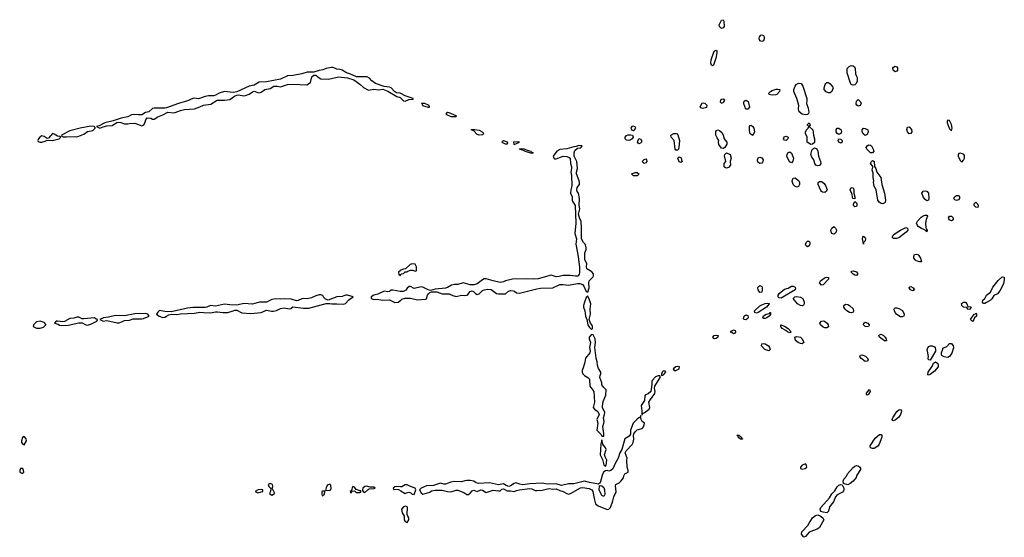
# Model space of a CAD drawing. Header units: inches. Extents: x 2710751 to 2829008, y 857003 to 965602.
# Tile 20 of 256: x 2725658 to 2736873, y 883669 to 889567. Entities that reach past the tile are written whole.
import ezdxf

# ---------------------------------------------------------------- set-up
doc = ezdxf.new("R2010")
doc.units = ezdxf.units.IN
doc.header["$MEASUREMENT"] = 0
doc.layers.add('C7828', color=7, linetype='Continuous')
doc.layers.add('C7838', color=7, linetype='Continuous')

msp = doc.modelspace()

# ---------------------------------------------------------------- linework, layer by layer
at = {"layer": 'C7828', "color": 2, "elevation": 18}
for points in [[(2730000, 888724), (2729990, 888729), (2729950, 888735), (2729929, 888749), (2729890, 888789), (2729870, 888798), (2729810, 888806), (2729710, 888840), (2729670, 888870), (2729642, 888902), (2729616, 888916), (2729496, 888916), (2729418, 888950), (2729380, 888960), (2729331, 888991), (2729310, 889000), (2729270, 889004), (2729230, 889021), (2729210, 889022), (2729150, 889012), (2729110, 888995), (2729070, 888989), (2729010, 888969), (2728934, 888970), (2728870, 888950), (2728774, 888930), (2728710, 888926), (2728630, 888889), (2728470, 888859), (2728385, 888855), (2728330, 888821), (2728270, 888809), (2728130, 888744), (2728090, 888737), (2727990, 888749), (2727930, 888729), (2727890, 888705), (2727870, 888699), (2727810, 888701), (2727770, 888693), (2727694, 888666), (2727650, 888673), (2727630, 888669), (2727570, 888641), (2727468, 888612), (2727330, 888561), (2727310, 888557), (2727190, 888559), (2727170, 888555), (2727130, 888517), (2727090, 888509), (2727050, 888484), (2727010, 888481), (2726950, 888485), (2726930, 888481), (2726890, 888459), (2726814, 888446), (2726724, 888416), (2726628, 888392), (2726563, 888357), (2726534, 888350), (2726570, 888332), (2726610, 888347), (2726650, 888359), (2726710, 888361), (2726763, 888397), (2726781, 888399), (2726810, 888397), (2726850, 888382), (2726890, 888379), (2726910, 888385), (2726970, 888387), (2727050, 888359), (2727072, 888368), (2727080, 888380), (2727094, 888426), (2727110, 888447), (2727150, 888444), (2727170, 888434), (2727190, 888435), (2727230, 888461), (2727290, 888483), (2727346, 888514), (2727410, 888505), (2727430, 888508), (2727490, 888534), (2727535, 888545), (2727650, 888553), (2727710, 888574), (2727750, 888593), (2727834, 888605), (2727909, 888651), (2727989, 888651), (2728050, 888659), (2728104, 888696), (2728130, 888708), (2728149, 888711), (2728210, 888699), (2728230, 888702), (2728270, 888718), (2728310, 888745), (2728330, 888751), (2728370, 888736), (2728390, 888734), (2728410, 888741), (2728450, 888771), (2728510, 888782), (2728552, 888808), (2728590, 888811), (2728630, 888802), (2728710, 888828), (2728774, 888834), (2728930, 888826), (2728969, 888851), (2728986, 888914), (2729010, 888936), (2729030, 888933), (2729070, 888903), (2729090, 888894), (2729170, 888891), (2729210, 888896), (2729290, 888916), (2729390, 888906), (2729463, 888883), (2729532, 888832), (2729573, 888793), (2729630, 888763), (2729690, 888775), (2729750, 888768), (2729795, 888775), (2729852, 888752), (2729952, 888690), (2729990, 888680), (2730000, 888671)], [(2730000, 886713), (2729994, 886710), (2729974, 886690), (2729978, 886658), (2729990, 886654), (2730000, 886665)], [(2730000, 886470), (2729990, 886470), (2729910, 886486), (2729890, 886484), (2729870, 886470), (2729850, 886465), (2729808, 886472), (2729739, 886441), (2729690, 886427), (2729662, 886410), (2729661, 886390), (2729690, 886378), (2729730, 886383), (2729790, 886372), (2729870, 886375), (2729930, 886343), (2729970, 886347), (2730000, 886372)], [(2730000, 884244), (2729997, 884243), (2729950, 884249), (2729930, 884244), (2729911, 884230), (2729914, 884214), (2729922, 884218), (2729974, 884214), (2730000, 884198)]]:
    msp.add_lwpolyline(points, dxfattribs=at)
for points in [[(2726030, 888269), (2725985, 888215), (2725970, 888214), (2725937, 888237), (2725910, 888242), (2725887, 888230), (2725871, 888210), (2725864, 888190), (2725870, 888178), (2725891, 888171), (2725910, 888171), (2725950, 888182), (2725970, 888194), (2726030, 888191), (2726106, 888210), (2726126, 888230), (2726116, 888236), (2726090, 888239), (2726050, 888264)], [(2726470, 888354), (2726348, 888332), (2726230, 888299), (2726134, 888250), (2726138, 888238), (2726153, 888233), (2726191, 888231), (2726290, 888234), (2726310, 888231), (2726350, 888247), (2726390, 888263), (2726430, 888291), (2726490, 888304), (2726518, 888330), (2726518, 888338), (2726506, 888350)], [(2729070, 886433), (2729030, 886421), (2728983, 886397), (2728932, 886388), (2728890, 886390), (2728870, 886386), (2728830, 886368), (2728810, 886365), (2728750, 886381), (2728670, 886385), (2728630, 886381), (2728570, 886387), (2728530, 886377), (2728470, 886348), (2728390, 886347), (2728310, 886324), (2728210, 886332), (2728130, 886315), (2728050, 886318), (2727990, 886327), (2727890, 886303), (2727830, 886309), (2727790, 886292), (2727771, 886289), (2727630, 886287), (2727570, 886279), (2727382, 886238), (2727310, 886242), (2727250, 886252), (2727230, 886236), (2727215, 886210), (2727246, 886190), (2727290, 886175), (2727310, 886178), (2727330, 886188), (2727357, 886203), (2727390, 886212), (2727448, 886208), (2727490, 886216), (2727650, 886222), (2727710, 886236), (2727750, 886229), (2727830, 886227), (2727890, 886240), (2727910, 886240), (2727970, 886229), (2728030, 886230), (2728091, 886249), (2728110, 886259), (2728130, 886259), (2728190, 886225), (2728290, 886219), (2728410, 886231), (2728470, 886256), (2728525, 886245), (2728550, 886245), (2728585, 886255), (2728630, 886277), (2728670, 886284), (2728730, 886274), (2728745, 886275), (2728770, 886296), (2728890, 886279), (2728950, 886281), (2729150, 886335), (2729190, 886335), (2729212, 886328), (2729270, 886330), (2729350, 886324), (2729370, 886334), (2729406, 886374), (2729457, 886410), (2729390, 886427), (2729370, 886427), (2729330, 886414), (2729270, 886410), (2729170, 886373), (2729143, 886383), (2729122, 886402), (2729110, 886423), (2729090, 886433)], [(2725890, 886132), (2725850, 886126), (2725816, 886090), (2725811, 886070), (2725850, 886051), (2725890, 886054), (2725930, 886065), (2725955, 886090), (2725954, 886094), (2725944, 886110), (2725935, 886115)], [(2726310, 886178), (2726274, 886166), (2726230, 886164), (2726170, 886129), (2726150, 886124), (2726090, 886132), (2726074, 886130), (2726054, 886110), (2726097, 886097), (2726110, 886088), (2726136, 886084), (2726210, 886088), (2726330, 886111), (2726370, 886111), (2726410, 886091), (2726430, 886087), (2726470, 886097), (2726538, 886130), (2726546, 886150), (2726530, 886154), (2726510, 886169), (2726390, 886158), (2726370, 886160), (2726330, 886176)], [(2727090, 886218), (2726970, 886216), (2726850, 886192), (2726750, 886196), (2726670, 886177), (2726614, 886170), (2726572, 886150), (2726610, 886131), (2726650, 886141), (2726770, 886114), (2726790, 886114), (2726830, 886127), (2726850, 886139), (2726910, 886143), (2726950, 886159), (2727050, 886157), (2727070, 886161), (2727134, 886190), (2727119, 886210)], [(2725710, 884818), (2725690, 884806), (2725678, 884770), (2725678, 884750), (2725692, 884730), (2725710, 884721), (2725737, 884770), (2725733, 884790)], [(2725692, 884452), (2725668, 884452), (2725658, 884430), (2725661, 884410), (2725690, 884396), (2725704, 884410), (2725702, 884430)], [(2728410, 884213), (2728374, 884210), (2728342, 884190), (2728370, 884176), (2728410, 884188), (2728426, 884190), (2728426, 884210)], [(2728510, 884284), (2728488, 884270), (2728496, 884250), (2728514, 884230), (2728518, 884218), (2728516, 884190), (2728505, 884170), (2728530, 884151), (2728550, 884159), (2728564, 884170), (2728533, 884230), (2728541, 884250), (2728536, 884270)], [(2729190, 884273), (2729170, 884267), (2729161, 884259), (2729148, 884232), (2729143, 884203), (2729190, 884205), (2729201, 884210), (2729207, 884230), (2729203, 884263)], [(2729450, 884248), (2729438, 884202), (2729422, 884190), (2729430, 884174), (2729446, 884194), (2729470, 884198), (2729490, 884181), (2729530, 884178), (2729548, 884190), (2729538, 884198), (2729490, 884215), (2729470, 884242)], [(2729610, 884253), (2729590, 884249), (2729565, 884230), (2729562, 884210), (2729562, 884202), (2729572, 884190), (2729590, 884181), (2729626, 884214), (2729639, 884221), (2729690, 884224), (2729708, 884230), (2729690, 884239), (2729650, 884242)], [(2729135, 884195), (2729106, 884194), (2729098, 884190), (2729100, 884160), (2729105, 884145), (2729110, 884142), (2729130, 884162)]]:
    msp.add_lwpolyline(points, close=True, dxfattribs=at)
at = {"layer": 'C7838', "color": 2}
for points, elevation in [([(2733650, 889468), (2733629, 889489), (2733627, 889510), (2733650, 889562), (2733670, 889567), (2733679, 889550), (2733681, 889490), (2733670, 889473)], 14), ([(2734110, 889317), (2734090, 889324), (2734087, 889330), (2734082, 889350), (2734084, 889370), (2734099, 889390), (2734110, 889395), (2734130, 889386), (2734137, 889370), (2734138, 889350), (2734130, 889326)], 14), ([(2733550, 889041), (2733539, 889050), (2733532, 889070), (2733533, 889110), (2733568, 889210), (2733590, 889219), (2733597, 889210), (2733598, 889190), (2733589, 889130), (2733562, 889050)], 14), ([(2735150, 888819), (2735130, 888829), (2735122, 888842), (2735083, 888963), (2735083, 889010), (2735105, 889035), (2735130, 889045), (2735150, 889042), (2735168, 889030), (2735174, 889010), (2735179, 888950), (2735184, 888930), (2735196, 888910), (2735197, 888863), (2735183, 888837), (2735170, 888824)], 14), ([(2735630, 888973), (2735606, 888990), (2735605, 889015), (2735610, 889025), (2735630, 889038), (2735650, 889031), (2735657, 889017), (2735657, 888990), (2735650, 888979)], 14), ([(2734610, 888483), (2734572, 888492), (2734538, 888518), (2734533, 888530), (2734529, 888550), (2734533, 888590), (2734509, 888670), (2734474, 888750), (2734476, 888770), (2734490, 888810), (2734504, 888830), (2734530, 888843), (2734558, 888838), (2734568, 888830), (2734579, 888810), (2734622, 888670), (2734625, 888650), (2734619, 888610), (2734639, 888559), (2734647, 888513), (2734642, 888498), (2734630, 888485)], 14), ([(2734870, 888732), (2734845, 888745), (2734823, 888770), (2734823, 888790), (2734833, 888827), (2734839, 888841), (2734850, 888851), (2734870, 888851), (2734890, 888836), (2734919, 888799), (2734923, 888790), (2734910, 888749), (2734890, 888735)], 14), ([(2734230, 888705), (2734209, 888709), (2734194, 888714), (2734190, 888730), (2734209, 888750), (2734230, 888761), (2734274, 888774), (2734295, 888775), (2734318, 888770), (2734312, 888748), (2734284, 888716), (2734270, 888709)], 14), ([(2730272, 888612), (2730234, 888610), (2730244, 888604), (2730246, 888590), (2730310, 888569), (2730326, 888570), (2730322, 888590)], 18), ([(2733450, 888616), (2733429, 888611), (2733407, 888570), (2733430, 888557), (2733470, 888566), (2733483, 888570), (2733489, 888590), (2733470, 888609)], 18), ([(2733670, 888661), (2733650, 888659), (2733639, 888650), (2733635, 888630), (2733650, 888615), (2733670, 888622), (2733679, 888630), (2733689, 888650)], 18), ([(2733950, 888548), (2733929, 888549), (2733907, 888607), (2733906, 888630), (2733910, 888639), (2733930, 888650), (2733944, 888644), (2733954, 888634), (2733971, 888571)], 14), ([(2735210, 888583), (2735192, 888592), (2735186, 888606), (2735190, 888638), (2735210, 888658), (2735236, 888630), (2735242, 888610), (2735230, 888589)], 14), ([(2730530, 888509), (2730518, 888502), (2730511, 888490), (2730570, 888464), (2730630, 888462), (2730634, 888466), (2730630, 888472), (2730550, 888505)], 18), ([(2734010, 888249), (2733990, 888258), (2733975, 888275), (2733969, 888311), (2733969, 888350), (2733978, 888362), (2733990, 888365), (2734010, 888351), (2734021, 888330), (2734026, 888290)], 14), ([(2734670, 888144), (2734626, 888170), (2734629, 888230), (2734609, 888270), (2734609, 888290), (2734623, 888317), (2734638, 888330), (2734646, 888350), (2734630, 888366), (2734630, 888374), (2734650, 888391), (2734662, 888370), (2734652, 888350), (2734691, 888310), (2734699, 888250), (2734711, 888210), (2734711, 888169), (2734690, 888148)], 14), ([(2736230, 888422), (2736223, 888410), (2736221, 888390), (2736250, 888322), (2736270, 888302), (2736279, 888330), (2736272, 888372), (2736250, 888418)], 18), ([(2730890, 888252), (2730870, 888257), (2730830, 888299), (2730802, 888310), (2730805, 888315), (2730843, 888317), (2730890, 888309), (2730926, 888290), (2730945, 888270), (2730930, 888255)], 14), ([(2732590, 888189), (2732570, 888193), (2732561, 888201), (2732555, 888210), (2732554, 888230), (2732570, 888246), (2732590, 888254), (2732615, 888255), (2732637, 888250), (2732645, 888230), (2732636, 888210), (2732610, 888193)], 14), ([(2732650, 888355), (2732630, 888349), (2732620, 888330), (2732625, 888310), (2732650, 888306), (2732661, 888310), (2732678, 888330), (2732670, 888345)], 18), ([(2733150, 888079), (2733130, 888082), (2733126, 888090), (2733114, 888190), (2733079, 888230), (2733075, 888250), (2733109, 888271), (2733134, 888270), (2733146, 888266), (2733155, 888255), (2733172, 888190), (2733166, 888110), (2733161, 888090)], 14), ([(2733670, 888099), (2733650, 888104), (2733623, 888143), (2733619, 888170), (2733622, 888190), (2733601, 888221), (2733589, 888251), (2733589, 888291), (2733596, 888304), (2733609, 888311), (2733630, 888305), (2733658, 888278), (2733671, 888251), (2733681, 888210), (2733711, 888170), (2733711, 888149), (2733690, 888109)], 14), ([(2734990, 888259), (2734969, 888269), (2734959, 888290), (2734959, 888310), (2734969, 888330), (2734990, 888331), (2735014, 888310), (2735019, 888290), (2735010, 888269)], 14), ([(2735290, 888246), (2735270, 888262), (2735253, 888290), (2735253, 888310), (2735270, 888331), (2735290, 888328), (2735310, 888317), (2735317, 888310), (2735323, 888290), (2735310, 888258)], 14), ([(2735788, 888268), (2735770, 888289), (2735764, 888316), (2735770, 888342), (2735790, 888346), (2735816, 888316), (2735819, 888290), (2735810, 888269)], 14), ([(2731210, 888147), (2731190, 888150), (2731163, 888163), (2731153, 888170), (2731157, 888183), (2731170, 888190), (2731210, 888175), (2731215, 888165)], 14), ([(2731336, 888176), (2731287, 888173), (2731281, 888170), (2731285, 888150), (2731290, 888145), (2731352, 888170)], 18), ([(2732710, 888154), (2732694, 888170), (2732710, 888214), (2732730, 888205), (2732741, 888190), (2732739, 888170), (2732730, 888161)], 14), ([(2734390, 888189), (2734370, 888194), (2734359, 888210), (2734367, 888233), (2734390, 888241), (2734411, 888230), (2734406, 888210)], 14), ([(2735010, 888159), (2734989, 888170), (2734981, 888190), (2734990, 888211), (2735010, 888206), (2735026, 888190), (2735026, 888170)], 14), ([(2735370, 888049), (2735350, 888049), (2735306, 888090), (2735301, 888110), (2735310, 888131), (2735330, 888141), (2735350, 888139), (2735359, 888130), (2735381, 888090), (2735386, 888070)], 14), ([(2731490, 888041), (2731408, 888068), (2731397, 888077), (2731350, 888090), (2731350, 888094), (2731370, 888101), (2731406, 888094), (2731439, 888079), (2731479, 888070), (2731483, 888063), (2731506, 888050)], 14), ([(2733710, 887876), (2733699, 887879), (2733684, 887890), (2733682, 887902), (2733684, 887930), (2733702, 887950), (2733686, 888014), (2733690, 888032), (2733710, 888051), (2733750, 888032), (2733761, 887990), (2733751, 887950), (2733755, 887910), (2733730, 887881)], 14), ([(2734450, 887935), (2734426, 887946), (2734397, 888010), (2734399, 888030), (2734409, 888050), (2734430, 888061), (2734450, 888045), (2734471, 887990), (2734466, 887954)], 14), ([(2734750, 887901), (2734725, 887910), (2734715, 887930), (2734705, 887970), (2734681, 888001), (2734669, 888029), (2734682, 888078), (2734690, 888092), (2734710, 888106), (2734736, 888096), (2734751, 888070), (2734757, 888010), (2734781, 887950), (2734782, 887930), (2734770, 887906)], 14), ([(2736370, 888046), (2736356, 888044), (2736348, 888032), (2736349, 888010), (2736370, 887964), (2736390, 887943), (2736410, 887965), (2736419, 887990), (2736419, 888019), (2736411, 888031), (2736398, 888038)], 18), ([(2732770, 887929), (2732749, 887950), (2732770, 887972), (2732790, 887982), (2732798, 887970), (2732801, 887950), (2732790, 887935)], 14), ([(2733190, 887938), (2733170, 887949), (2733155, 887990), (2733170, 888005), (2733191, 887991), (2733198, 887970), (2733202, 887950)], 14), ([(2734090, 887929), (2734065, 887945), (2734061, 887970), (2734070, 887992), (2734090, 888001), (2734110, 887991), (2734125, 887970), (2734124, 887950), (2734118, 887942), (2734110, 887933)], 14), ([(2735490, 887467), (2735470, 887472), (2735448, 887488), (2735432, 887510), (2735413, 887630), (2735389, 887670), (2735383, 887710), (2735386, 887730), (2735378, 887770), (2735379, 887819), (2735369, 887851), (2735370, 887874), (2735378, 887890), (2735349, 887930), (2735359, 887950), (2735370, 887961), (2735391, 887951), (2735395, 887895), (2735410, 887870), (2735421, 887830), (2735468, 887768), (2735479, 887690), (2735508, 887590), (2735521, 887510), (2735515, 887485)], 14), ([(2732670, 887786), (2732649, 887789), (2732626, 887810), (2732670, 887825), (2732690, 887825), (2732711, 887810), (2732704, 887796), (2732690, 887789)], 14), ([(2734510, 887658), (2734501, 887661), (2734490, 887666), (2734469, 887690), (2734459, 887710), (2734456, 887730), (2734470, 887762), (2734490, 887766), (2734531, 887730), (2734541, 887710), (2734542, 887690), (2734530, 887666)], 14), ([(2734830, 887599), (2734802, 887602), (2734790, 887610), (2734782, 887622), (2734753, 887690), (2734754, 887710), (2734770, 887723), (2734790, 887724), (2734799, 887719), (2734820, 887700), (2734836, 887676), (2734856, 887630), (2734848, 887612)], 14), ([(2735170, 887526), (2735149, 887530), (2735138, 887590), (2735124, 887610), (2735119, 887630), (2735130, 887654), (2735150, 887652), (2735161, 887630), (2735158, 887590), (2735171, 887550)], 14), ([(2735990, 887502), (2735970, 887519), (2735950, 887550), (2735935, 887590), (2735948, 887612), (2735970, 887618), (2735990, 887614), (2736011, 887591), (2736014, 887530), (2736010, 887509)], 14), ([(2735170, 887435), (2735155, 887450), (2735155, 887470), (2735170, 887494), (2735190, 887482), (2735194, 887474), (2735195, 887450), (2735190, 887438)], 14), ([(2736330, 887507), (2736310, 887513), (2736303, 887523), (2736300, 887530), (2736306, 887550), (2736330, 887564), (2736350, 887563), (2736361, 887550), (2736361, 887530), (2736350, 887514)], 14), ([(2736570, 887428), (2736550, 887429), (2736529, 887450), (2736529, 887470), (2736550, 887486), (2736566, 887470), (2736575, 887450)], 14), ([(2735990, 887149), (2735982, 887162), (2735958, 887178), (2735930, 887187), (2735893, 887210), (2735883, 887223), (2735872, 887250), (2735883, 887270), (2735925, 887315), (2735950, 887333), (2735970, 887340), (2735990, 887339), (2735998, 887330), (2735983, 887290), (2735977, 887250), (2735981, 887200), (2735985, 887185), (2735996, 887170)], 14), ([(2736270, 887274), (2736244, 887285), (2736237, 887310), (2736249, 887330), (2736270, 887330), (2736291, 887310), (2736290, 887288)], 14), ([(2734930, 887124), (2734909, 887130), (2734901, 887150), (2734899, 887170), (2734910, 887192), (2734930, 887211), (2734950, 887191), (2734961, 887170), (2734959, 887150), (2734950, 887134)], 14), ([(2735610, 887075), (2735595, 887090), (2735606, 887110), (2735629, 887131), (2735692, 887170), (2735750, 887199), (2735771, 887191), (2735773, 887170), (2735754, 887146), (2735670, 887081), (2735645, 887075)], 14), ([(2734630, 886979), (2734615, 886990), (2734609, 887010), (2734615, 887030), (2734630, 887045), (2734650, 887045), (2734657, 887030), (2734657, 887010), (2734650, 886989)], 14), ([(2735270, 887009), (2735257, 887070), (2735261, 887090), (2735270, 887101), (2735285, 887090), (2735293, 887070), (2735290, 887048), (2735271, 887029)], 14), ([(2735930, 886809), (2735910, 886809), (2735870, 886821), (2735859, 886830), (2735844, 886850), (2735841, 886870), (2735850, 886890), (2735870, 886896), (2735890, 886891), (2735901, 886881), (2735919, 886850)], 14), ([(2735190, 886654), (2735170, 886657), (2735150, 886669), (2735129, 886691), (2735130, 886694), (2735138, 886702), (2735150, 886705), (2735190, 886695), (2735206, 886670)], 14), ([(2734790, 886543), (2734770, 886569), (2734778, 886590), (2734834, 886630), (2734850, 886635), (2734870, 886630), (2734871, 886610), (2734810, 886544)], 14), ([(2736650, 886334), (2736635, 886335), (2736625, 886350), (2736629, 886370), (2736650, 886391), (2736670, 886430), (2736716, 886464), (2736741, 886519), (2736805, 886595), (2736850, 886636), (2736870, 886632), (2736873, 886607), (2736864, 886556), (2736823, 886477), (2736795, 886445), (2736755, 886425), (2736733, 886387), (2736713, 886367), (2736670, 886345)], 14), ([(2734090, 886459), (2734070, 886488), (2734067, 886510), (2734070, 886522), (2734090, 886539), (2734110, 886525), (2734117, 886510), (2734117, 886490), (2734110, 886464)], 14), ([(2734330, 886394), (2734310, 886396), (2734303, 886403), (2734296, 886410), (2734297, 886430), (2734310, 886447), (2734370, 886495), (2734410, 886507), (2734450, 886530), (2734470, 886530), (2734490, 886520), (2734496, 886510), (2734490, 886490), (2734350, 886404)], 14), ([(2735830, 886477), (2735805, 886490), (2735789, 886511), (2735790, 886514), (2735796, 886524), (2735810, 886526), (2735836, 886510), (2735850, 886489)], 14), ([(2732130, 886418), (2732110, 886402), (2732091, 886350), (2732081, 886310), (2732081, 886290), (2732095, 886250), (2732103, 886190), (2732119, 886150), (2732131, 886090), (2732150, 886059), (2732170, 886038), (2732182, 886050), (2732181, 886070), (2732174, 886090), (2732158, 886110), (2732144, 886150), (2732158, 886210), (2732157, 886270), (2732164, 886330), (2732150, 886375)], 18), ([(2734050, 886224), (2734030, 886230), (2734027, 886250), (2734090, 886307), (2734110, 886319), (2734150, 886335), (2734177, 886337), (2734194, 886334), (2734196, 886330), (2734166, 886290), (2734070, 886230)], 14), ([(2734570, 886307), (2734550, 886312), (2734519, 886330), (2734470, 886389), (2734489, 886410), (2734510, 886412), (2734550, 886405), (2734577, 886390), (2734593, 886350), (2734594, 886330), (2734587, 886313)], 14), ([(2736470, 886265), (2736458, 886270), (2736448, 886288), (2736410, 886293), (2736400, 886300), (2736389, 886310), (2736387, 886333), (2736410, 886350), (2736430, 886347), (2736447, 886330), (2736458, 886298), (2736490, 886295), (2736496, 886290), (2736482, 886270)], 14), ([(2734130, 886161), (2734121, 886170), (2734130, 886192), (2734162, 886210), (2734199, 886221), (2734208, 886230), (2734211, 886230), (2734210, 886209), (2734193, 886187), (2734170, 886169), (2734150, 886161)], 14), ([(2735130, 886225), (2735109, 886230), (2735079, 886250), (2735059, 886270), (2735046, 886290), (2735045, 886310), (2735050, 886316), (2735070, 886324), (2735090, 886323), (2735110, 886311), (2735150, 886271), (2735156, 886250), (2735150, 886235)], 14), ([(2735710, 886181), (2735690, 886183), (2735648, 886208), (2735630, 886230), (2735621, 886250), (2735617, 886270), (2735622, 886278), (2735630, 886283), (2735650, 886282), (2735670, 886276), (2735712, 886252), (2735731, 886210), (2735730, 886189)], 14), ([(2733930, 886148), (2733906, 886150), (2733902, 886162), (2733909, 886190), (2733930, 886204), (2733950, 886197), (2733955, 886175), (2733950, 886163)], 14), ([(2734830, 886056), (2734810, 886063), (2734779, 886090), (2734773, 886110), (2734790, 886133), (2734810, 886135), (2734825, 886130), (2734857, 886110), (2734867, 886090), (2734870, 886069), (2734850, 886057)], 14), ([(2735310, 886067), (2735290, 886070), (2735270, 886089), (2735274, 886110), (2735290, 886119), (2735319, 886110), (2735333, 886090), (2735333, 886087), (2735327, 886073)], 14), ([(2736510, 886129), (2736490, 886151), (2736528, 886212), (2736544, 886216), (2736550, 886222), (2736557, 886217), (2736558, 886190), (2736532, 886170), (2736526, 886150)], 14), ([(2733790, 886029), (2733752, 886010), (2733770, 886005), (2733790, 885991), (2733810, 885998), (2733817, 886010), (2733815, 886015), (2733810, 886022)], 18), ([(2734430, 885999), (2734402, 886010), (2734386, 886026), (2734342, 886050), (2734328, 886070), (2734326, 886090), (2734370, 886076), (2734411, 886050), (2734445, 886010), (2734439, 886001)], 14), ([(2732170, 885981), (2732146, 885950), (2732146, 885930), (2732158, 885890), (2732148, 885830), (2732155, 885790), (2732153, 885770), (2732101, 885710), (2732095, 885665), (2732081, 885610), (2732065, 885570), (2732065, 885550), (2732071, 885530), (2732090, 885511), (2732130, 885490), (2732147, 885470), (2732154, 885390), (2732199, 885330), (2732205, 885210), (2732191, 885150), (2732205, 885130), (2732242, 885102), (2732258, 885070), (2732230, 885010), (2732242, 884970), (2732231, 884890), (2732282, 884842), (2732290, 884822), (2732310, 884822), (2732312, 884852), (2732299, 884930), (2732312, 884970), (2732314, 884990), (2732307, 885030), (2732321, 885070), (2732322, 885090), (2732295, 885150), (2732296, 885164), (2732304, 885216), (2732334, 885290), (2732338, 885350), (2732310, 885378), (2732290, 885408), (2732289, 885430), (2732267, 885490), (2732270, 885512), (2732279, 885530), (2732276, 885550), (2732250, 885594), (2732238, 885630), (2732236, 885670), (2732225, 885710), (2732209, 885831), (2732217, 885890), (2732212, 885930), (2732190, 885975)], 18), ([(2733570, 885930), (2733553, 885950), (2733570, 885967), (2733590, 885973), (2733615, 885970), (2733610, 885948), (2733590, 885935)], 14), ([(2734570, 885874), (2734550, 885877), (2734524, 885890), (2734494, 885910), (2734489, 885951), (2734510, 885959), (2734550, 885951), (2734571, 885930), (2734590, 885889)], 14), ([(2735530, 885909), (2735510, 885909), (2735450, 885949), (2735445, 885970), (2735450, 885978), (2735470, 885983), (2735496, 885970), (2735515, 885950), (2735526, 885930)], 14), ([(2734190, 885795), (2734144, 885810), (2734109, 885850), (2734110, 885872), (2734130, 885878), (2734150, 885875), (2734186, 885850), (2734199, 885830), (2734205, 885810), (2734200, 885800)], 14), ([(2736030, 885687), (2736009, 885690), (2736006, 885710), (2736009, 885730), (2735996, 885810), (2736010, 885845), (2736030, 885851), (2736050, 885851), (2736078, 885838), (2736087, 885827), (2736091, 885810), (2736088, 885790)], 14), ([(2736230, 885717), (2736190, 885724), (2736162, 885742), (2736157, 885750), (2736157, 885770), (2736174, 885814), (2736174, 885826), (2736217, 885843), (2736250, 885878), (2736270, 885878), (2736290, 885850), (2736293, 885827), (2736274, 885766), (2736250, 885729)], 14), ([(2735290, 885673), (2735239, 885710), (2735229, 885730), (2735237, 885743), (2735250, 885750), (2735294, 885734), (2735314, 885710), (2735321, 885690), (2735310, 885675)], 14), ([(2736010, 885515), (2736001, 885521), (2736006, 885550), (2736056, 885624), (2736067, 885653), (2736090, 885668), (2736115, 885650), (2736120, 885630), (2736119, 885610), (2736079, 885561), (2736030, 885525)], 14), ([(2732990, 885567), (2732977, 885550), (2732967, 885527), (2732970, 885514), (2732990, 885519), (2733018, 885550), (2733010, 885563)], 18), ([(2733150, 885615), (2733131, 885610), (2733103, 885590), (2733111, 885571), (2733130, 885568), (2733169, 885590), (2733172, 885612)], 18), ([(2732930, 885510), (2732901, 885499), (2732863, 885457), (2732857, 885443), (2732859, 885410), (2732846, 885330), (2732817, 885303), (2732787, 885293), (2732779, 885281), (2732773, 885227), (2732735, 885170), (2732746, 885110), (2732746, 885066), (2732750, 885066), (2732757, 885083), (2732770, 885086), (2732829, 885130), (2732834, 885150), (2732826, 885210), (2732842, 885238), (2732894, 885306), (2732898, 885330), (2732889, 885370), (2732891, 885390), (2732954, 885490), (2732956, 885496), (2732949, 885509)], 18), ([(2735330, 885348), (2735298, 885310), (2735298, 885298), (2735310, 885292), (2735330, 885301), (2735348, 885330), (2735346, 885346)], 18), ([(2735610, 884997), (2735602, 885002), (2735597, 885010), (2735602, 885030), (2735650, 885104), (2735670, 885120), (2735690, 885125), (2735702, 885110), (2735699, 885090), (2735690, 885069), (2735670, 885039), (2735630, 885005)], 14), ([(2732734, 885054), (2732730, 885054), (2732727, 885047), (2732727, 885033), (2732710, 885030), (2732690, 885015), (2732644, 884970), (2732614, 884890), (2732617, 884843), (2732600, 884820), (2732550, 884790), (2732518, 884670), (2732493, 884630), (2732474, 884570), (2732444, 884516), (2732414, 884450), (2732390, 884430), (2732370, 884422), (2732349, 884429), (2732330, 884426), (2732310, 884415), (2732296, 884390), (2732270, 884290), (2732250, 884273), (2732190, 884287), (2732150, 884292), (2732090, 884309), (2731970, 884277), (2731910, 884278), (2731830, 884261), (2731770, 884280), (2731670, 884275), (2731610, 884287), (2731470, 884278), (2731390, 884267), (2731354, 884274), (2731310, 884289), (2731290, 884283), (2731250, 884254), (2731230, 884249), (2731198, 884258), (2731170, 884277), (2731110, 884269), (2731009, 884289), (2730883, 884283), (2730858, 884290), (2730830, 884309), (2730790, 884315), (2730750, 884315), (2730730, 884314), (2730690, 884302), (2730610, 884304), (2730570, 884299), (2730510, 884273), (2730490, 884274), (2730450, 884285), (2730370, 884259), (2730290, 884256), (2730231, 884230), (2730211, 884210), (2730230, 884175), (2730250, 884161), (2730330, 884184), (2730350, 884197), (2730390, 884206), (2730470, 884208), (2730530, 884191), (2730570, 884188), (2730630, 884208), (2730650, 884205), (2730718, 884178), (2730750, 884158), (2730770, 884158), (2730789, 884171), (2730810, 884198), (2730830, 884206), (2730870, 884191), (2730910, 884211), (2730930, 884206), (2730970, 884181), (2731050, 884205), (2731110, 884197), (2731130, 884199), (2731150, 884216), (2731170, 884221), (2731210, 884197), (2731250, 884199), (2731290, 884191), (2731317, 884203), (2731350, 884211), (2731470, 884225), (2731490, 884222), (2731530, 884204), (2731550, 884203), (2731610, 884205), (2731670, 884223), (2731690, 884224), (2731730, 884219), (2731770, 884221), (2731810, 884202), (2731850, 884193), (2731889, 884169), (2731910, 884162), (2731933, 884167), (2732047, 884233), (2732070, 884236), (2732145, 884225), (2732176, 884210), (2732187, 884190), (2732201, 884110), (2732218, 884050), (2732246, 884026), (2732350, 883987), (2732370, 883991), (2732389, 884010), (2732416, 884084), (2732425, 884130), (2732453, 884187), (2732446, 884254), (2732448, 884272), (2732486, 884290), (2732508, 884312), (2732534, 884346), (2732538, 884370), (2732549, 884391), (2732587, 884413), (2732588, 884430), (2732578, 884470), (2732573, 884550), (2732576, 884570), (2732556, 884630), (2732567, 884653), (2732633, 884727), (2732647, 884750), (2732652, 884788), (2732649, 884831), (2732655, 884850), (2732669, 884871), (2732690, 884892), (2732749, 884910), (2732769, 884930), (2732773, 884970), (2732750, 884990), (2732738, 885010), (2732732, 885030)], 18), ([(2732290, 884778), (2732278, 884730), (2732271, 884610), (2732296, 884556), (2732310, 884496), (2732330, 884478), (2732339, 884490), (2732344, 884550), (2732326, 884586), (2732320, 884610), (2732338, 884670), (2732332, 884690), (2732300, 884730)], 18), ([(2733890, 884788), (2733870, 884789), (2733850, 884802), (2733842, 884810), (2733842, 884822), (2733828, 884832), (2733848, 884832), (2733870, 884818), (2733878, 884810), (2733878, 884798), (2733890, 884792)], 14), ([(2735390, 884682), (2735370, 884682), (2735350, 884690), (2735347, 884713), (2735403, 884797), (2735450, 884841), (2735470, 884839), (2735477, 884830), (2735479, 884810), (2735447, 884730), (2735432, 884708)], 14), ([(2734610, 884508), (2734571, 884490), (2734551, 884470), (2734552, 884452), (2734570, 884447), (2734605, 884455), (2734622, 884470), (2734619, 884490)], 18), ([(2735090, 884269), (2735041, 884281), (2735037, 884310), (2735047, 884330), (2735074, 884366), (2735087, 884393), (2735150, 884466), (2735170, 884481), (2735190, 884488), (2735210, 884483), (2735226, 884470), (2735238, 884450), (2735191, 884370), (2735185, 884350), (2735151, 884309), (2735117, 884283)], 14), ([(2732310, 884133), (2732290, 884145), (2732280, 884160), (2732257, 884210), (2732264, 884256), (2732270, 884259), (2732290, 884254), (2732310, 884237), (2732321, 884210), (2732324, 884156)], 18), ([(2734850, 883949), (2734810, 883954), (2734784, 883964), (2734777, 883990), (2734784, 884010), (2734881, 884119), (2734910, 884163), (2734941, 884199), (2734970, 884245), (2734990, 884264), (2735011, 884271), (2735027, 884267), (2735045, 884230), (2735047, 884210), (2735042, 884198), (2735030, 884185), (2734970, 884153), (2734951, 884130), (2734928, 884072), (2734883, 884017), (2734870, 883968)], 14), ([(2730050, 884025), (2730030, 884018), (2730008, 883988), (2730013, 883950), (2730037, 883910), (2730037, 883870), (2730050, 883851), (2730070, 883839), (2730092, 883870), (2730092, 883890), (2730078, 883910), (2730073, 883930), (2730076, 884010), (2730070, 884018)], 18), ([(2734590, 883669), (2734565, 883705), (2734567, 883730), (2734636, 883804), (2734649, 883831), (2734690, 883890), (2734722, 883918), (2734750, 883925), (2734774, 883914), (2734806, 883890), (2734816, 883870), (2734770, 883782), (2734750, 883765), (2734650, 883729), (2734610, 883679)], 14)]:
    msp.add_lwpolyline(points, close=True, dxfattribs=dict(at, elevation=elevation))
at = {"layer": 'C7838', "color": 2, "elevation": 18}
for points in [[(2730000, 888671), (2730030, 888643), (2730050, 888640), (2730090, 888657), (2730138, 888662), (2730138, 888670), (2730050, 888698), (2730000, 888724)], [(2730000, 886372), (2730010, 886381), (2730050, 886393), (2730110, 886393), (2730190, 886374), (2730279, 886381), (2730292, 886388), (2730305, 886430), (2730316, 886444), (2730330, 886459), (2730350, 886465), (2730410, 886467), (2730470, 886442), (2730550, 886444), (2730590, 886425), (2730630, 886414), (2730690, 886430), (2730730, 886425), (2730750, 886427), (2730764, 886436), (2730790, 886470), (2730810, 886477), (2730826, 886470), (2730850, 886447), (2730870, 886437), (2730890, 886443), (2730930, 886480), (2730950, 886490), (2730990, 886498), (2731030, 886493), (2731090, 886448), (2731110, 886444), (2731190, 886443), (2731227, 886473), (2731250, 886481), (2731279, 886479), (2731293, 886473), (2731315, 886455), (2731350, 886451), (2731550, 886501), (2731590, 886507), (2731730, 886511), (2731812, 886548), (2731849, 886551), (2731910, 886542), (2732010, 886562), (2732040, 886560), (2732068, 886548), (2732083, 886530), (2732110, 886471), (2732130, 886462), (2732143, 886510), (2732141, 886570), (2732145, 886590), (2732188, 886632), (2732194, 886650), (2732193, 886670), (2732175, 886695), (2732119, 886730), (2732114, 886750), (2732119, 886790), (2732097, 886830), (2732094, 886870), (2732095, 886910), (2732112, 886950), (2732112, 886970), (2732098, 887010), (2732080, 887030), (2732057, 887070), (2732058, 887190), (2732053, 887270), (2732038, 887298), (2732024, 887350), (2732038, 887410), (2732032, 887450), (2732035, 887530), (2732022, 887590), (2732008, 887608), (2732005, 887630), (2732007, 887653), (2732034, 887690), (2732034, 887710), (2732032, 887730), (2732002, 887810), (2732002, 887830), (2732012, 887870), (2732004, 887950), (2731972, 888012), (2731974, 888050), (2731982, 888078), (2732010, 888102), (2732050, 888106), (2732066, 888130), (2732026, 888134), (2731998, 888122), (2731970, 888119), (2731890, 888096), (2731810, 888087), (2731777, 888070), (2731736, 888010), (2731742, 887990), (2731750, 887983), (2731770, 887980), (2731850, 888010), (2731890, 888008), (2731917, 887997), (2731928, 887988), (2731933, 887930), (2731942, 887890), (2731943, 887870), (2731936, 887830), (2731943, 887790), (2731947, 887673), (2731934, 887630), (2731931, 887591), (2731951, 887550), (2731951, 887510), (2731957, 887490), (2731984, 887450), (2731991, 887250), (2731981, 887130), (2732001, 887070), (2731993, 887010), (2732021, 886870), (2732036, 886744), (2732036, 886684), (2732032, 886668), (2732019, 886650), (2732010, 886645), (2731990, 886643), (2731930, 886652), (2731850, 886652), (2731801, 886639), (2731770, 886637), (2731710, 886656), (2731564, 886616), (2731510, 886610), (2731430, 886615), (2731270, 886609), (2731190, 886590), (2731170, 886581), (2731130, 886574), (2731050, 886590), (2730970, 886614), (2730950, 886614), (2730930, 886604), (2730870, 886556), (2730835, 886545), (2730790, 886547), (2730710, 886569), (2730650, 886550), (2730610, 886550), (2730577, 886543), (2730530, 886514), (2730510, 886507), (2730390, 886496), (2730339, 886481), (2730310, 886489), (2730250, 886521), (2730230, 886522), (2730150, 886505), (2730110, 886525), (2730095, 886525), (2730071, 886509), (2730055, 886485), (2730030, 886470), (2730000, 886470)], [(2730000, 886665), (2730007, 886673), (2730030, 886674), (2730050, 886694), (2730070, 886694), (2730078, 886702), (2730108, 886712), (2730130, 886712), (2730170, 886702), (2730178, 886710), (2730178, 886750), (2730162, 886782), (2730130, 886786), (2730104, 886776), (2730053, 886727), (2730030, 886726), (2730000, 886713)], [(2730000, 884198), (2730050, 884167), (2730064, 884176), (2730090, 884184), (2730115, 884175), (2730130, 884160), (2730150, 884156), (2730169, 884209), (2730164, 884230), (2730110, 884247), (2730070, 884266), (2730050, 884266), (2730010, 884245), (2730000, 884244)]]:
    msp.add_lwpolyline(points, dxfattribs=at)

doc.saveas('drawing.dxf')
